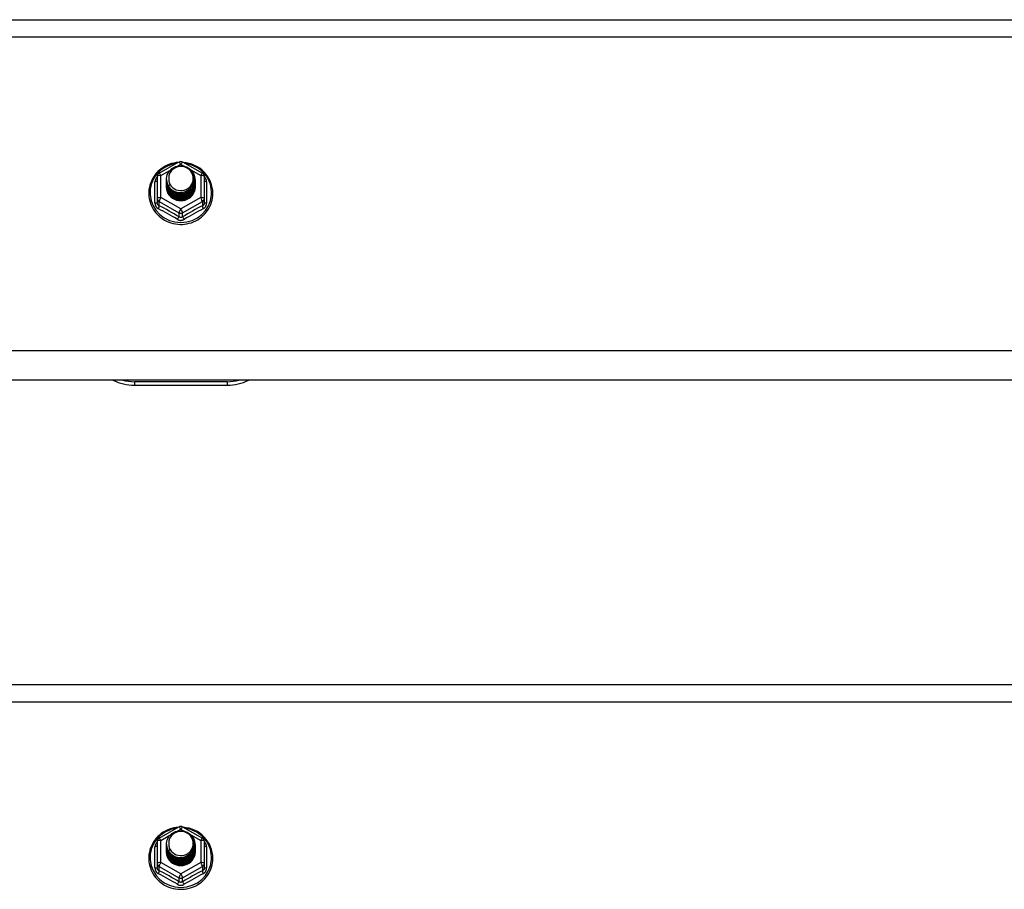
# Model space of a CAD drawing. Header units: inches. Extents: x 96 to 240, y 67 to 108.
# Tile 23 of 33: x 183 to 193, y 87 to 97. Entities that reach past the tile are written whole.
import ezdxf

# ---------------------------------------------------------------- set-up
doc = ezdxf.new("R2010")
doc.units = ezdxf.units.IN
doc.header["$MEASUREMENT"] = 0
doc.layers.add('Visible Edges(ANSI)', color=7, linetype='Continuous', lineweight=25)
doc.layers.add('Visible Tangent Edges(ANSI)', color=7, linetype='Continuous', lineweight=25)

msp = doc.modelspace()

# ---------------------------------------------------------------- linework, layer by layer
at = {"layer": 'Visible Edges(ANSI)'}
for p, q in [((168.974, 96.603), (238.608, 96.603)), ((184.374, 94.949), (184.588, 95.069)), ((184.627, 95.069), (184.841, 94.949)), ((184.354, 94.914), (184.354, 94.675)), ((184.454, 94.883), (184.454, 94.884)), ((184.454, 94.871), (184.454, 94.871)), ((184.454, 94.858), (184.454, 94.859)), ((184.454, 94.846), (184.454, 94.846)), ((184.454, 94.833), (184.454, 94.834)), ((184.454, 94.821), (184.454, 94.821)), ((184.761, 94.877), (184.761, 94.878)), ((184.761, 94.865), (184.761, 94.865)), ((184.761, 94.852), (184.761, 94.852)), ((184.761, 94.84), (184.761, 94.84)), ((184.761, 94.827), (184.761, 94.827)), ((184.761, 94.814), (184.761, 94.815)), ((184.862, 94.675), (184.862, 94.914)), ((184.454, 94.808), (184.454, 94.809)), ((184.354, 94.675), (184.354, 94.63)), ((184.59, 94.662), (184.588, 94.653)), ((184.862, 94.63), (184.862, 94.675)), ((238.608, 92.718), (168.974, 92.718)), ((184.108, 92.662), (185.108, 92.662)), ((168.974, 89.436), (238.608, 89.436)), ((184.374, 87.782), (184.588, 87.902)), ((184.627, 87.902), (184.841, 87.782)), ((184.354, 87.747), (184.354, 87.508)), ((184.454, 87.716), (184.454, 87.717)), ((184.761, 87.71), (184.761, 87.711)), ((184.862, 87.508), (184.862, 87.747)), ((184.454, 87.704), (184.454, 87.704)), ((184.454, 87.691), (184.454, 87.692)), ((184.454, 87.679), (184.454, 87.679)), ((184.454, 87.666), (184.454, 87.667)), ((184.454, 87.654), (184.454, 87.654)), ((184.454, 87.641), (184.454, 87.642)), ((184.761, 87.698), (184.761, 87.698)), ((184.761, 87.685), (184.761, 87.685)), ((184.761, 87.673), (184.761, 87.673)), ((184.761, 87.66), (184.761, 87.66)), ((184.761, 87.647), (184.761, 87.648)), ((184.354, 87.508), (184.354, 87.463)), ((184.59, 87.495), (184.588, 87.486)), ((184.862, 87.463), (184.862, 87.508))]:
    msp.add_line(p, q, dxfattribs=at)
at = {"layer": 'Visible Edges(ANSI)', "flags": 128}
for points in [[(184.582, 95.065), (184.557, 95.062), (184.532, 95.058), (184.508, 95.052), (184.485, 95.044), (184.462, 95.034), (184.439, 95.023), (184.418, 95.011), (184.398, 94.997), (184.378, 94.981), (184.36, 94.965), (184.344, 94.947), (184.328, 94.927), (184.314, 94.907), (184.302, 94.886), (184.291, 94.864), (184.282, 94.842), (184.274, 94.819), (184.269, 94.795), (184.265, 94.771), (184.263, 94.747), (184.263, 94.722), (184.264, 94.698), (184.268, 94.674), (184.273, 94.65), (184.28, 94.627), (184.288, 94.604), (184.299, 94.582), (184.311, 94.561), (184.324, 94.54), (184.339, 94.521), (184.356, 94.503), (184.373, 94.485), (184.392, 94.47), (184.412, 94.455), (184.433, 94.442), (184.455, 94.431), (184.478, 94.421), (184.502, 94.413), (184.526, 94.406), (184.55, 94.401), (184.575, 94.398), (184.6, 94.397), (184.625, 94.397), (184.649, 94.399), (184.674, 94.403), (184.698, 94.408), (184.722, 94.415), (184.745, 94.424), (184.768, 94.435), (184.79, 94.447), (184.81, 94.46), (184.83, 94.475), (184.849, 94.491), (184.866, 94.509), (184.882, 94.528), (184.896, 94.547), (184.909, 94.568), (184.921, 94.59), (184.93, 94.612), (184.938, 94.635), (184.945, 94.659), (184.949, 94.683), (184.952, 94.707), (184.953, 94.731)], [(184.475, 94.81), (184.459, 94.849), (184.454, 94.89), (184.462, 94.931), (184.482, 94.968), (184.512, 94.998), (184.55, 95.019), (184.592, 95.029), (184.636, 95.026), (184.677, 95.012), (184.713, 94.987), (184.74, 94.954), (184.757, 94.914), (184.761, 94.871), (184.753, 94.829), (184.733, 94.791), (184.703, 94.76), (184.666, 94.738), (184.623, 94.727), (184.579, 94.728), (184.538, 94.741), (184.502, 94.765), (184.475, 94.797), (184.459, 94.836), (184.454, 94.877)], [(184.953, 94.731), (184.951, 94.762), (184.947, 94.793), (184.939, 94.824), (184.929, 94.854), (184.916, 94.882), (184.9, 94.909), (184.881, 94.935), (184.86, 94.959), (184.837, 94.981), (184.812, 95.001), (184.786, 95.018), (184.757, 95.033), (184.728, 95.045), (184.697, 95.054), (184.666, 95.061), (184.634, 95.065)], [(184.492, 94.955), (184.491, 94.952), (184.489, 94.95), (184.488, 94.947), (184.487, 94.945), (184.486, 94.942), (184.485, 94.939), (184.484, 94.937), (184.483, 94.934), (184.482, 94.931), (184.482, 94.929), (184.481, 94.926), (184.48, 94.923), (184.48, 94.92), (184.479, 94.918), (184.479, 94.915), (184.479, 94.912), (184.478, 94.909), (184.478, 94.906), (184.478, 94.904), (184.478, 94.901), (184.478, 94.898), (184.478, 94.895), (184.478, 94.892), (184.478, 94.89)], [(184.494, 94.785), (184.516, 94.767), (184.543, 94.752), (184.571, 94.744), (184.601, 94.74), (184.631, 94.743), (184.66, 94.751), (184.686, 94.765), (184.71, 94.784), (184.728, 94.807), (184.742, 94.833), (184.75, 94.861), (184.752, 94.89), (184.747, 94.919), (184.736, 94.946), (184.72, 94.971), (184.699, 94.992), (184.674, 95.008), (184.645, 95.018), (184.616, 95.022), (184.586, 95.02), (184.557, 95.012), (184.531, 94.998), (184.509, 94.978), (184.492, 94.955)], [(184.454, 94.883), (184.454, 94.879), (184.454, 94.874), (184.455, 94.87), (184.455, 94.866), (184.456, 94.861), (184.457, 94.857), (184.458, 94.852), (184.459, 94.848), (184.46, 94.844), (184.461, 94.839), (184.463, 94.835), (184.464, 94.831), (184.466, 94.827), (184.468, 94.823), (184.47, 94.819), (184.472, 94.815), (184.474, 94.811), (184.477, 94.807), (184.479, 94.803), (184.482, 94.799), (184.485, 94.796), (184.488, 94.792), (184.491, 94.789), (184.494, 94.785)], [(184.454, 94.871), (184.455, 94.852), (184.459, 94.833), (184.466, 94.815), (184.475, 94.798), (184.486, 94.782), (184.499, 94.767), (184.514, 94.755), (184.531, 94.744), (184.549, 94.736), (184.568, 94.73), (184.588, 94.727), (184.608, 94.726), (184.628, 94.727), (184.647, 94.731), (184.666, 94.738), (184.684, 94.746), (184.701, 94.758), (184.716, 94.771), (184.729, 94.785), (184.741, 94.802), (184.75, 94.82), (184.756, 94.838), (184.76, 94.857), (184.761, 94.877)], [(184.761, 94.871), (184.761, 94.851), (184.757, 94.831), (184.751, 94.812), (184.743, 94.793), (184.732, 94.776), (184.718, 94.761), (184.703, 94.747), (184.686, 94.735), (184.668, 94.726), (184.648, 94.719), (184.628, 94.715), (184.608, 94.713), (184.587, 94.714), (184.567, 94.718), (184.547, 94.725), (184.529, 94.733), (184.512, 94.744), (184.497, 94.758), (184.484, 94.773), (184.473, 94.789), (184.464, 94.807), (184.458, 94.826), (184.455, 94.845), (184.454, 94.865)], [(184.454, 94.858), (184.455, 94.839), (184.459, 94.82), (184.466, 94.802), (184.475, 94.785), (184.486, 94.769), (184.499, 94.755), (184.514, 94.742), (184.531, 94.732), (184.549, 94.724), (184.568, 94.718), (184.588, 94.714), (184.608, 94.713), (184.628, 94.715), (184.647, 94.719), (184.666, 94.725), (184.684, 94.734), (184.701, 94.745), (184.716, 94.758), (184.729, 94.773), (184.741, 94.789), (184.75, 94.807), (184.756, 94.826), (184.76, 94.845), (184.761, 94.865)], [(184.761, 94.859), (184.761, 94.838), (184.757, 94.818), (184.751, 94.799), (184.743, 94.781), (184.732, 94.764), (184.718, 94.748), (184.703, 94.734), (184.686, 94.723), (184.668, 94.714), (184.648, 94.707), (184.628, 94.702), (184.608, 94.701), (184.587, 94.702), (184.567, 94.706), (184.547, 94.712), (184.529, 94.721), (184.512, 94.732), (184.497, 94.745), (184.484, 94.76), (184.473, 94.777), (184.464, 94.794), (184.458, 94.813), (184.455, 94.833), (184.454, 94.852)], [(184.454, 94.846), (184.455, 94.827), (184.459, 94.808), (184.466, 94.79), (184.475, 94.773), (184.486, 94.757), (184.499, 94.742), (184.514, 94.73), (184.531, 94.719), (184.549, 94.711), (184.568, 94.705), (184.588, 94.701), (184.608, 94.7), (184.628, 94.702), (184.647, 94.706), (184.666, 94.713), (184.684, 94.721), (184.701, 94.732), (184.716, 94.746), (184.729, 94.76), (184.741, 94.777), (184.75, 94.794), (184.756, 94.813), (184.76, 94.832), (184.761, 94.852)], [(184.761, 94.846), (184.761, 94.826), (184.757, 94.806), (184.751, 94.787), (184.743, 94.768), (184.732, 94.751), (184.718, 94.736), (184.703, 94.722), (184.686, 94.71), (184.668, 94.701), (184.648, 94.694), (184.628, 94.69), (184.608, 94.688), (184.587, 94.689), (184.567, 94.693), (184.547, 94.699), (184.529, 94.708), (184.512, 94.719), (184.497, 94.732), (184.484, 94.747), (184.473, 94.764), (184.464, 94.782), (184.458, 94.801), (184.455, 94.82), (184.454, 94.84)], [(184.454, 94.833), (184.455, 94.814), (184.459, 94.795), (184.466, 94.777), (184.475, 94.76), (184.486, 94.744), (184.499, 94.73), (184.514, 94.717), (184.531, 94.707), (184.549, 94.698), (184.568, 94.692), (184.588, 94.689), (184.608, 94.688), (184.628, 94.689), (184.647, 94.693), (184.666, 94.7), (184.684, 94.709), (184.701, 94.72), (184.716, 94.733), (184.729, 94.748), (184.741, 94.764), (184.75, 94.782), (184.756, 94.801), (184.76, 94.82), (184.761, 94.84)], [(184.761, 94.833), (184.761, 94.813), (184.757, 94.793), (184.751, 94.774), (184.743, 94.756), (184.732, 94.739), (184.718, 94.723), (184.703, 94.709), (184.686, 94.698), (184.668, 94.688), (184.648, 94.682), (184.628, 94.677), (184.608, 94.676), (184.587, 94.677), (184.567, 94.681), (184.547, 94.687), (184.529, 94.696), (184.512, 94.707), (184.497, 94.72), (184.484, 94.735), (184.473, 94.751), (184.464, 94.769), (184.458, 94.788), (184.455, 94.808), (184.454, 94.827)], [(184.454, 94.821), (184.455, 94.802), (184.459, 94.783), (184.466, 94.765), (184.475, 94.748), (184.486, 94.732), (184.499, 94.717), (184.514, 94.705), (184.531, 94.694), (184.549, 94.686), (184.568, 94.68), (184.588, 94.676), (184.608, 94.675), (184.628, 94.677), (184.647, 94.681), (184.666, 94.687), (184.684, 94.696), (184.701, 94.707), (184.716, 94.72), (184.729, 94.735), (184.741, 94.752), (184.75, 94.769), (184.756, 94.788), (184.76, 94.807), (184.761, 94.827)], [(184.761, 94.821), (184.761, 94.801), (184.757, 94.781), (184.751, 94.761), (184.743, 94.743), (184.732, 94.726), (184.718, 94.71), (184.703, 94.697), (184.686, 94.685), (184.668, 94.676), (184.648, 94.669), (184.628, 94.665), (184.608, 94.663), (184.587, 94.664), (184.567, 94.668), (184.547, 94.674), (184.529, 94.683), (184.512, 94.694), (184.497, 94.707), (184.484, 94.722), (184.473, 94.739), (184.464, 94.757), (184.458, 94.776), (184.455, 94.795), (184.454, 94.815)], [(184.454, 94.808), (184.455, 94.789), (184.459, 94.77), (184.466, 94.752), (184.475, 94.735), (184.486, 94.719), (184.499, 94.705), (184.514, 94.692), (184.531, 94.682), (184.549, 94.673), (184.568, 94.667), (184.588, 94.664), (184.608, 94.663), (184.628, 94.664), (184.647, 94.668), (184.666, 94.675), (184.684, 94.684), (184.701, 94.695), (184.716, 94.708), (184.729, 94.723), (184.741, 94.739), (184.75, 94.757), (184.756, 94.775), (184.76, 94.795), (184.761, 94.814)], [(184.492, 94.824), (184.491, 94.824), (184.491, 94.823), (184.49, 94.823), (184.489, 94.822), (184.489, 94.821), (184.488, 94.821), (184.487, 94.82), (184.486, 94.82), (184.486, 94.819), (184.485, 94.818), (184.484, 94.818), (184.484, 94.817), (184.483, 94.817), (184.482, 94.816), (184.481, 94.815), (184.481, 94.815), (184.48, 94.814), (184.479, 94.814), (184.479, 94.813), (184.478, 94.812), (184.477, 94.812), (184.476, 94.811), (184.476, 94.811), (184.475, 94.81)], [(184.478, 94.89), (184.478, 94.887), (184.478, 94.884), (184.478, 94.881), (184.478, 94.878), (184.478, 94.876), (184.478, 94.873), (184.478, 94.87), (184.479, 94.867), (184.479, 94.864), (184.479, 94.862), (184.48, 94.859), (184.481, 94.856), (184.481, 94.853), (184.482, 94.851), (184.483, 94.848), (184.483, 94.845), (184.484, 94.843), (184.485, 94.84), (184.486, 94.837), (184.487, 94.835), (184.488, 94.832), (184.49, 94.83), (184.491, 94.827), (184.492, 94.824)], [(184.588, 94.653), (184.58, 94.655), (184.572, 94.656), (184.564, 94.659), (184.556, 94.661), (184.549, 94.664), (184.541, 94.667), (184.534, 94.671), (184.527, 94.675), (184.52, 94.68), (184.513, 94.684), (184.507, 94.689), (184.501, 94.695), (184.496, 94.701), (184.49, 94.707), (184.485, 94.713), (184.48, 94.719), (184.476, 94.726), (184.472, 94.733), (184.469, 94.74), (184.466, 94.747), (184.463, 94.755), (184.461, 94.762), (184.459, 94.77), (184.457, 94.778)], [(184.582, 87.898), (184.557, 87.895), (184.532, 87.891), (184.508, 87.885), (184.485, 87.877), (184.462, 87.867), (184.439, 87.856), (184.418, 87.844), (184.398, 87.83), (184.378, 87.814), (184.36, 87.798), (184.344, 87.78), (184.328, 87.76), (184.314, 87.74), (184.302, 87.719), (184.291, 87.697), (184.282, 87.675), (184.274, 87.652), (184.269, 87.628), (184.265, 87.604), (184.263, 87.58), (184.263, 87.555), (184.264, 87.531), (184.268, 87.507), (184.273, 87.483), (184.28, 87.46), (184.288, 87.437), (184.299, 87.415), (184.311, 87.394), (184.324, 87.373), (184.339, 87.354), (184.356, 87.336), (184.373, 87.318), (184.392, 87.303), (184.412, 87.288), (184.433, 87.275), (184.455, 87.264), (184.478, 87.254), (184.502, 87.246), (184.526, 87.239), (184.55, 87.234), (184.575, 87.231), (184.6, 87.23), (184.625, 87.23), (184.649, 87.232), (184.674, 87.236), (184.698, 87.241), (184.722, 87.248), (184.745, 87.257), (184.768, 87.268), (184.79, 87.28), (184.81, 87.293), (184.83, 87.308), (184.849, 87.324), (184.866, 87.342), (184.882, 87.361), (184.896, 87.38), (184.909, 87.401), (184.921, 87.423), (184.93, 87.445), (184.938, 87.468), (184.945, 87.492), (184.949, 87.516), (184.952, 87.54), (184.953, 87.564)], [(184.475, 87.643), (184.459, 87.682), (184.454, 87.723), (184.462, 87.764), (184.482, 87.801), (184.512, 87.831), (184.55, 87.852), (184.592, 87.862), (184.636, 87.859), (184.677, 87.845), (184.713, 87.82), (184.74, 87.787), (184.757, 87.747), (184.761, 87.704), (184.753, 87.662), (184.733, 87.624), (184.703, 87.593), (184.666, 87.571), (184.623, 87.56), (184.579, 87.561), (184.538, 87.574), (184.502, 87.598), (184.475, 87.63), (184.459, 87.669), (184.454, 87.71)], [(184.494, 87.618), (184.516, 87.6), (184.543, 87.585), (184.571, 87.577), (184.601, 87.573), (184.631, 87.576), (184.66, 87.584), (184.686, 87.598), (184.71, 87.617), (184.728, 87.64), (184.742, 87.666), (184.75, 87.694), (184.752, 87.723), (184.747, 87.752), (184.736, 87.779), (184.72, 87.804), (184.699, 87.825), (184.674, 87.841), (184.645, 87.851), (184.616, 87.855), (184.586, 87.853), (184.557, 87.845), (184.531, 87.831), (184.509, 87.811), (184.492, 87.788)], [(184.953, 87.564), (184.951, 87.595), (184.947, 87.626), (184.939, 87.657), (184.929, 87.687), (184.916, 87.715), (184.9, 87.742), (184.881, 87.768), (184.86, 87.792), (184.837, 87.814), (184.812, 87.834), (184.786, 87.851), (184.757, 87.866), (184.728, 87.878), (184.697, 87.887), (184.666, 87.894), (184.634, 87.898)], [(184.454, 87.716), (184.454, 87.712), (184.454, 87.707), (184.455, 87.703), (184.455, 87.699), (184.456, 87.694), (184.457, 87.69), (184.458, 87.685), (184.459, 87.681), (184.46, 87.677), (184.461, 87.672), (184.463, 87.668), (184.464, 87.664), (184.466, 87.66), (184.468, 87.656), (184.47, 87.652), (184.472, 87.648), (184.474, 87.644), (184.477, 87.64), (184.479, 87.636), (184.482, 87.632), (184.485, 87.629), (184.488, 87.625), (184.491, 87.622), (184.494, 87.618)], [(184.454, 87.704), (184.455, 87.685), (184.459, 87.666), (184.466, 87.648), (184.475, 87.631), (184.486, 87.615), (184.499, 87.6), (184.514, 87.588), (184.531, 87.577), (184.549, 87.569), (184.568, 87.563), (184.588, 87.56), (184.608, 87.559), (184.628, 87.56), (184.647, 87.564), (184.666, 87.571), (184.684, 87.579), (184.701, 87.591), (184.716, 87.604), (184.729, 87.618), (184.741, 87.635), (184.75, 87.653), (184.756, 87.671), (184.76, 87.69), (184.761, 87.71)], [(184.492, 87.788), (184.491, 87.785), (184.489, 87.783), (184.488, 87.78), (184.487, 87.778), (184.486, 87.775), (184.485, 87.772), (184.484, 87.77), (184.483, 87.767), (184.482, 87.764), (184.482, 87.762), (184.481, 87.759), (184.48, 87.756), (184.48, 87.753), (184.479, 87.751), (184.479, 87.748), (184.479, 87.745), (184.478, 87.742), (184.478, 87.739), (184.478, 87.737), (184.478, 87.734), (184.478, 87.731), (184.478, 87.728), (184.478, 87.725), (184.478, 87.723)], [(184.478, 87.723), (184.478, 87.72), (184.478, 87.717), (184.478, 87.714), (184.478, 87.711), (184.478, 87.709), (184.478, 87.706), (184.478, 87.703), (184.479, 87.7), (184.479, 87.697), (184.479, 87.695), (184.48, 87.692), (184.481, 87.689), (184.481, 87.686), (184.482, 87.684), (184.483, 87.681), (184.483, 87.678), (184.484, 87.676), (184.485, 87.673), (184.486, 87.67), (184.487, 87.668), (184.488, 87.665), (184.49, 87.663), (184.491, 87.66), (184.492, 87.657)], [(184.761, 87.704), (184.761, 87.684), (184.757, 87.664), (184.751, 87.645), (184.743, 87.626), (184.732, 87.609), (184.718, 87.594), (184.703, 87.58), (184.686, 87.568), (184.668, 87.559), (184.648, 87.552), (184.628, 87.548), (184.608, 87.546), (184.587, 87.547), (184.567, 87.551), (184.547, 87.558), (184.529, 87.566), (184.512, 87.577), (184.497, 87.591), (184.484, 87.606), (184.473, 87.622), (184.464, 87.64), (184.458, 87.659), (184.455, 87.678), (184.454, 87.698)], [(184.454, 87.691), (184.455, 87.672), (184.459, 87.653), (184.466, 87.635), (184.475, 87.618), (184.486, 87.602), (184.499, 87.588), (184.514, 87.575), (184.531, 87.565), (184.549, 87.557), (184.568, 87.551), (184.588, 87.547), (184.608, 87.546), (184.628, 87.548), (184.647, 87.552), (184.666, 87.558), (184.684, 87.567), (184.701, 87.578), (184.716, 87.591), (184.729, 87.606), (184.741, 87.622), (184.75, 87.64), (184.756, 87.659), (184.76, 87.678), (184.761, 87.698)], [(184.761, 87.692), (184.761, 87.671), (184.757, 87.651), (184.751, 87.632), (184.743, 87.614), (184.732, 87.597), (184.718, 87.581), (184.703, 87.567), (184.686, 87.556), (184.668, 87.547), (184.648, 87.54), (184.628, 87.535), (184.608, 87.534), (184.587, 87.535), (184.567, 87.539), (184.547, 87.545), (184.529, 87.554), (184.512, 87.565), (184.497, 87.578), (184.484, 87.593), (184.473, 87.61), (184.464, 87.627), (184.458, 87.646), (184.455, 87.666), (184.454, 87.685)], [(184.454, 87.679), (184.455, 87.66), (184.459, 87.641), (184.466, 87.623), (184.475, 87.606), (184.486, 87.59), (184.499, 87.575), (184.514, 87.563), (184.531, 87.552), (184.549, 87.544), (184.568, 87.538), (184.588, 87.534), (184.608, 87.533), (184.628, 87.535), (184.647, 87.539), (184.666, 87.546), (184.684, 87.554), (184.701, 87.565), (184.716, 87.579), (184.729, 87.593), (184.741, 87.61), (184.75, 87.627), (184.756, 87.646), (184.76, 87.665), (184.761, 87.685)], [(184.761, 87.679), (184.761, 87.659), (184.757, 87.639), (184.751, 87.62), (184.743, 87.601), (184.732, 87.584), (184.718, 87.569), (184.703, 87.555), (184.686, 87.543), (184.668, 87.534), (184.648, 87.527), (184.628, 87.523), (184.608, 87.521), (184.587, 87.522), (184.567, 87.526), (184.547, 87.532), (184.529, 87.541), (184.512, 87.552), (184.497, 87.565), (184.484, 87.58), (184.473, 87.597), (184.464, 87.615), (184.458, 87.634), (184.455, 87.653), (184.454, 87.673)], [(184.454, 87.666), (184.455, 87.647), (184.459, 87.628), (184.466, 87.61), (184.475, 87.593), (184.486, 87.577), (184.499, 87.563), (184.514, 87.55), (184.531, 87.54), (184.549, 87.531), (184.568, 87.525), (184.588, 87.522), (184.608, 87.521), (184.628, 87.522), (184.647, 87.526), (184.666, 87.533), (184.684, 87.542), (184.701, 87.553), (184.716, 87.566), (184.729, 87.581), (184.741, 87.597), (184.75, 87.615), (184.756, 87.634), (184.76, 87.653), (184.761, 87.673)], [(184.761, 87.666), (184.761, 87.646), (184.757, 87.626), (184.751, 87.607), (184.743, 87.589), (184.732, 87.572), (184.718, 87.556), (184.703, 87.542), (184.686, 87.531), (184.668, 87.521), (184.648, 87.515), (184.628, 87.51), (184.608, 87.509), (184.587, 87.51), (184.567, 87.514), (184.547, 87.52), (184.529, 87.529), (184.512, 87.54), (184.497, 87.553), (184.484, 87.568), (184.473, 87.584), (184.464, 87.602), (184.458, 87.621), (184.455, 87.641), (184.454, 87.66)], [(184.454, 87.654), (184.455, 87.635), (184.459, 87.616), (184.466, 87.598), (184.475, 87.581), (184.486, 87.565), (184.499, 87.55), (184.514, 87.538), (184.531, 87.527), (184.549, 87.519), (184.568, 87.513), (184.588, 87.509), (184.608, 87.508), (184.628, 87.51), (184.647, 87.514), (184.666, 87.52), (184.684, 87.529), (184.701, 87.54), (184.716, 87.553), (184.729, 87.568), (184.741, 87.585), (184.75, 87.602), (184.756, 87.621), (184.76, 87.64), (184.761, 87.66)], [(184.761, 87.654), (184.761, 87.634), (184.757, 87.614), (184.751, 87.594), (184.743, 87.576), (184.732, 87.559), (184.718, 87.543), (184.703, 87.53), (184.686, 87.518), (184.668, 87.509), (184.648, 87.502), (184.628, 87.498), (184.608, 87.496), (184.587, 87.497), (184.567, 87.501), (184.547, 87.507), (184.529, 87.516), (184.512, 87.527), (184.497, 87.54), (184.484, 87.555), (184.473, 87.572), (184.464, 87.59), (184.458, 87.609), (184.455, 87.628), (184.454, 87.648)], [(184.454, 87.641), (184.455, 87.622), (184.459, 87.603), (184.466, 87.585), (184.475, 87.568), (184.486, 87.552), (184.499, 87.538), (184.514, 87.525), (184.531, 87.515), (184.549, 87.506), (184.568, 87.5), (184.588, 87.497), (184.608, 87.496), (184.628, 87.497), (184.647, 87.501), (184.666, 87.508), (184.684, 87.517), (184.701, 87.528), (184.716, 87.541), (184.729, 87.556), (184.741, 87.572), (184.75, 87.59), (184.756, 87.608), (184.76, 87.628), (184.761, 87.647)], [(184.588, 87.486), (184.58, 87.488), (184.572, 87.489), (184.564, 87.492), (184.556, 87.494), (184.549, 87.497), (184.541, 87.5), (184.534, 87.504), (184.527, 87.508), (184.52, 87.513), (184.513, 87.517), (184.507, 87.522), (184.501, 87.528), (184.496, 87.534), (184.49, 87.54), (184.485, 87.546), (184.48, 87.552), (184.476, 87.559), (184.472, 87.566), (184.469, 87.573), (184.466, 87.58), (184.463, 87.588), (184.461, 87.595), (184.459, 87.603), (184.457, 87.611)], [(184.492, 87.657), (184.491, 87.657), (184.491, 87.656), (184.49, 87.656), (184.489, 87.655), (184.489, 87.654), (184.488, 87.654), (184.487, 87.653), (184.486, 87.653), (184.486, 87.652), (184.485, 87.651), (184.484, 87.651), (184.484, 87.65), (184.483, 87.65), (184.482, 87.649), (184.481, 87.648), (184.481, 87.648), (184.48, 87.647), (184.479, 87.647), (184.479, 87.646), (184.478, 87.645), (184.477, 87.645), (184.476, 87.644), (184.476, 87.644), (184.475, 87.643)]]:
    msp.add_lwpolyline(points, dxfattribs=at)
at = {"layer": 'Visible Edges(ANSI)'}
for centre, radius, start, end in [((184.608, 95.034), 0.0394, 60.8255, 119.1745), ((184.393, 94.914), 0.0394, 119.1745, 180), ((184.822, 94.914), 0.0394, 0, 60.8255), ((184.108, 93.162), 0.5, 242.5014, 270), ((185.108, 93.162), 0.5, 270, 297.4986), ((184.608, 87.867), 0.0394, 60.8255, 119.1745), ((184.393, 87.747), 0.0394, 119.1745, 180), ((184.822, 87.747), 0.0394, 0, 60.8255)]:
    msp.add_arc(centre, radius, start, end, dxfattribs=at)
for centre, major_axis, start_param, end_param in [((184.608, 94.89), (0.134, 0), 3.671471, 8.899926), ((184.608, 94.805), (-0.158, 0), 6.032414, 9.675269), ((184.608, 94.885), (0.154, 0), 3.669461, 3.875388), ((184.608, 87.723), (0.134, 0), 3.671471, 8.899926), ((184.608, 87.638), (-0.158, 0), 6.032414, 9.675269), ((184.608, 87.718), (0.154, 0), 3.669461, 3.875388)]:
    msp.add_ellipse(centre, major_axis=major_axis, ratio=0.966998, start_param=start_param, end_param=end_param, dxfattribs=at)
at = {"layer": 'Visible Tangent Edges(ANSI)'}
for p, q in [((168.974, 96.417), (238.608, 96.417)), ((184.576, 95.026), (184.608, 95.044)), ((184.608, 95.044), (184.642, 95.025)), ((184.393, 94.924), (184.491, 94.979)), ((184.393, 94.685), (184.393, 94.924)), ((184.717, 94.983), (184.822, 94.924)), ((184.822, 94.924), (184.822, 94.685)), ((184.329, 94.627), (184.329, 94.854)), ((184.886, 94.854), (184.886, 94.627)), ((184.373, 94.642), (184.588, 94.522)), ((184.373, 94.597), (184.373, 94.642)), ((184.608, 94.565), (184.393, 94.685)), ((184.822, 94.685), (184.608, 94.565)), ((184.627, 94.522), (184.842, 94.642)), ((184.842, 94.642), (184.842, 94.597)), ((184.588, 94.522), (184.588, 94.477)), ((184.627, 94.477), (184.627, 94.522)), ((238.608, 93.032), (168.974, 93.032)), ((185.108, 92.701), (184.108, 92.701)), ((184.108, 92.701), (184.108, 92.662)), ((185.108, 92.701), (185.108, 92.662)), ((168.974, 89.25), (238.608, 89.25)), ((184.393, 87.757), (184.491, 87.812)), ((184.576, 87.859), (184.608, 87.877)), ((184.608, 87.877), (184.642, 87.858)), ((184.717, 87.816), (184.822, 87.757)), ((184.393, 87.518), (184.393, 87.757)), ((184.822, 87.757), (184.822, 87.518)), ((184.329, 87.46), (184.329, 87.687)), ((184.886, 87.687), (184.886, 87.46)), ((184.608, 87.398), (184.393, 87.518)), ((184.822, 87.518), (184.608, 87.398)), ((184.373, 87.475), (184.588, 87.355)), ((184.373, 87.43), (184.373, 87.475)), ((184.627, 87.355), (184.842, 87.475)), ((184.842, 87.475), (184.842, 87.43)), ((184.588, 87.355), (184.588, 87.31)), ((184.627, 87.31), (184.627, 87.355))]:
    msp.add_line(p, q, dxfattribs=at)
at = {"layer": 'Visible Tangent Edges(ANSI)', "flags": 128}
for points in [[(184.354, 94.907), (184.352, 94.905), (184.35, 94.903), (184.348, 94.901), (184.347, 94.899), (184.345, 94.897), (184.343, 94.895), (184.342, 94.893), (184.341, 94.891), (184.339, 94.889), (184.338, 94.887), (184.337, 94.885), (184.336, 94.882), (184.335, 94.88), (184.334, 94.878), (184.333, 94.875), (184.332, 94.873), (184.332, 94.871), (184.331, 94.868), (184.331, 94.866), (184.33, 94.864), (184.33, 94.861), (184.33, 94.859), (184.33, 94.857), (184.329, 94.854)], [(184.886, 94.854), (184.886, 94.857), (184.886, 94.859), (184.885, 94.861), (184.885, 94.864), (184.885, 94.866), (184.884, 94.868), (184.884, 94.871), (184.883, 94.873), (184.882, 94.875), (184.881, 94.878), (184.881, 94.88), (184.88, 94.882), (184.878, 94.885), (184.877, 94.887), (184.876, 94.889), (184.875, 94.891), (184.873, 94.893), (184.872, 94.895), (184.87, 94.897), (184.869, 94.899), (184.867, 94.901), (184.865, 94.903), (184.863, 94.905), (184.862, 94.907)], [(184.329, 94.627), (184.33, 94.624), (184.33, 94.621), (184.33, 94.617), (184.331, 94.614), (184.331, 94.611), (184.332, 94.608), (184.333, 94.605), (184.334, 94.602), (184.335, 94.599), (184.336, 94.596), (184.338, 94.593), (184.34, 94.59), (184.341, 94.587), (184.343, 94.585), (184.345, 94.582), (184.347, 94.58), (184.349, 94.577), (184.351, 94.575), (184.354, 94.573), (184.356, 94.571), (184.359, 94.569), (184.361, 94.568), (184.364, 94.566), (184.367, 94.565)], [(184.373, 94.597), (184.372, 94.598), (184.371, 94.598), (184.369, 94.599), (184.368, 94.6), (184.367, 94.601), (184.365, 94.602), (184.364, 94.603), (184.363, 94.605), (184.362, 94.606), (184.361, 94.607), (184.36, 94.609), (184.359, 94.61), (184.358, 94.611), (184.357, 94.613), (184.357, 94.615), (184.356, 94.616), (184.356, 94.618), (184.355, 94.619), (184.355, 94.621), (184.354, 94.623), (184.354, 94.625), (184.354, 94.626), (184.354, 94.628), (184.354, 94.63)], [(184.862, 94.63), (184.862, 94.628), (184.861, 94.626), (184.861, 94.625), (184.861, 94.623), (184.861, 94.621), (184.86, 94.619), (184.86, 94.618), (184.859, 94.616), (184.859, 94.615), (184.858, 94.613), (184.857, 94.611), (184.856, 94.61), (184.855, 94.609), (184.854, 94.607), (184.853, 94.606), (184.852, 94.605), (184.851, 94.603), (184.85, 94.602), (184.849, 94.601), (184.847, 94.6), (184.846, 94.599), (184.845, 94.598), (184.843, 94.598), (184.842, 94.597)], [(184.848, 94.565), (184.851, 94.566), (184.854, 94.568), (184.857, 94.569), (184.859, 94.571), (184.862, 94.573), (184.864, 94.575), (184.866, 94.577), (184.868, 94.58), (184.87, 94.582), (184.872, 94.585), (184.874, 94.587), (184.876, 94.59), (184.877, 94.593), (184.879, 94.596), (184.88, 94.599), (184.881, 94.602), (184.882, 94.605), (184.883, 94.608), (184.884, 94.611), (184.885, 94.614), (184.885, 94.617), (184.886, 94.621), (184.886, 94.624), (184.886, 94.627)], [(184.57, 94.451), (184.573, 94.449), (184.576, 94.448), (184.579, 94.446), (184.582, 94.445), (184.585, 94.444), (184.588, 94.443), (184.591, 94.442), (184.595, 94.442), (184.598, 94.441), (184.601, 94.441), (184.604, 94.44), (184.608, 94.44), (184.611, 94.44), (184.614, 94.441), (184.617, 94.441), (184.621, 94.442), (184.624, 94.442), (184.627, 94.443), (184.63, 94.444), (184.633, 94.445), (184.636, 94.446), (184.639, 94.448), (184.642, 94.449), (184.645, 94.451)], [(184.627, 94.477), (184.626, 94.476), (184.624, 94.475), (184.623, 94.475), (184.621, 94.474), (184.62, 94.473), (184.618, 94.473), (184.616, 94.472), (184.615, 94.472), (184.613, 94.472), (184.611, 94.471), (184.609, 94.471), (184.608, 94.471), (184.606, 94.471), (184.604, 94.471), (184.603, 94.472), (184.601, 94.472), (184.599, 94.472), (184.597, 94.473), (184.596, 94.473), (184.594, 94.474), (184.593, 94.475), (184.591, 94.475), (184.589, 94.476), (184.588, 94.477)], [(184.354, 87.74), (184.352, 87.738), (184.35, 87.736), (184.348, 87.734), (184.347, 87.732), (184.345, 87.73), (184.343, 87.728), (184.342, 87.726), (184.341, 87.724), (184.339, 87.722), (184.338, 87.72), (184.337, 87.718), (184.336, 87.715), (184.335, 87.713), (184.334, 87.711), (184.333, 87.708), (184.332, 87.706), (184.332, 87.704), (184.331, 87.701), (184.331, 87.699), (184.33, 87.697), (184.33, 87.694), (184.33, 87.692), (184.33, 87.69), (184.329, 87.687)], [(184.886, 87.687), (184.886, 87.69), (184.886, 87.692), (184.885, 87.694), (184.885, 87.697), (184.885, 87.699), (184.884, 87.701), (184.884, 87.704), (184.883, 87.706), (184.882, 87.708), (184.881, 87.711), (184.881, 87.713), (184.88, 87.715), (184.878, 87.718), (184.877, 87.72), (184.876, 87.722), (184.875, 87.724), (184.873, 87.726), (184.872, 87.728), (184.87, 87.73), (184.869, 87.732), (184.867, 87.734), (184.865, 87.736), (184.863, 87.738), (184.862, 87.74)], [(184.329, 87.46), (184.33, 87.457), (184.33, 87.454), (184.33, 87.45), (184.331, 87.447), (184.331, 87.444), (184.332, 87.441), (184.333, 87.438), (184.334, 87.435), (184.335, 87.432), (184.336, 87.429), (184.338, 87.426), (184.34, 87.423), (184.341, 87.42), (184.343, 87.418), (184.345, 87.415), (184.347, 87.413), (184.349, 87.41), (184.351, 87.408), (184.354, 87.406), (184.356, 87.404), (184.359, 87.402), (184.361, 87.401), (184.364, 87.399), (184.367, 87.398)], [(184.373, 87.43), (184.372, 87.431), (184.371, 87.431), (184.369, 87.432), (184.368, 87.433), (184.367, 87.434), (184.365, 87.435), (184.364, 87.436), (184.363, 87.438), (184.362, 87.439), (184.361, 87.44), (184.36, 87.442), (184.359, 87.443), (184.358, 87.444), (184.357, 87.446), (184.357, 87.448), (184.356, 87.449), (184.356, 87.451), (184.355, 87.452), (184.355, 87.454), (184.354, 87.456), (184.354, 87.458), (184.354, 87.459), (184.354, 87.461), (184.354, 87.463)], [(184.862, 87.463), (184.862, 87.461), (184.861, 87.459), (184.861, 87.458), (184.861, 87.456), (184.861, 87.454), (184.86, 87.452), (184.86, 87.451), (184.859, 87.449), (184.859, 87.448), (184.858, 87.446), (184.857, 87.444), (184.856, 87.443), (184.855, 87.442), (184.854, 87.44), (184.853, 87.439), (184.852, 87.438), (184.851, 87.436), (184.85, 87.435), (184.849, 87.434), (184.847, 87.433), (184.846, 87.432), (184.845, 87.431), (184.843, 87.431), (184.842, 87.43)], [(184.848, 87.398), (184.851, 87.399), (184.854, 87.401), (184.857, 87.402), (184.859, 87.404), (184.862, 87.406), (184.864, 87.408), (184.866, 87.41), (184.868, 87.413), (184.87, 87.415), (184.872, 87.418), (184.874, 87.42), (184.876, 87.423), (184.877, 87.426), (184.879, 87.429), (184.88, 87.432), (184.881, 87.435), (184.882, 87.438), (184.883, 87.441), (184.884, 87.444), (184.885, 87.447), (184.885, 87.45), (184.886, 87.454), (184.886, 87.457), (184.886, 87.46)], [(184.57, 87.284), (184.573, 87.282), (184.576, 87.281), (184.579, 87.279), (184.582, 87.278), (184.585, 87.277), (184.588, 87.276), (184.591, 87.275), (184.595, 87.275), (184.598, 87.274), (184.601, 87.274), (184.604, 87.273), (184.608, 87.273), (184.611, 87.273), (184.614, 87.274), (184.617, 87.274), (184.621, 87.275), (184.624, 87.275), (184.627, 87.276), (184.63, 87.277), (184.633, 87.278), (184.636, 87.279), (184.639, 87.281), (184.642, 87.282), (184.645, 87.284)], [(184.627, 87.31), (184.626, 87.309), (184.624, 87.308), (184.623, 87.308), (184.621, 87.307), (184.62, 87.306), (184.618, 87.306), (184.616, 87.305), (184.615, 87.305), (184.613, 87.305), (184.611, 87.304), (184.609, 87.304), (184.608, 87.304), (184.606, 87.304), (184.604, 87.304), (184.603, 87.305), (184.601, 87.305), (184.599, 87.305), (184.597, 87.306), (184.596, 87.306), (184.594, 87.307), (184.593, 87.308), (184.591, 87.308), (184.589, 87.309), (184.588, 87.31)]]:
    msp.add_lwpolyline(points, dxfattribs=at)
at = {"layer": 'Visible Tangent Edges(ANSI)'}
for centre, start, end in [((184.108, 93.17), 254.5326, 270), ((185.108, 93.17), 270, 285.4674)]:
    msp.add_arc(centre, 0.469, start, end, dxfattribs=at)
for centre, major_axis, ratio, start_param, end_param in [((184.608, 94.737), (0.331, 0), 0.966998, 1.708073, 7.716705), ((184.608, 95.034), (-0.0192, 0.0344), 0.127392, 4.936728, 6.283185), ((184.608, 95.034), (0.0192, 0.0344), 0.127392, 0, 1.346458), ((184.393, 94.914), (-0.0394, 0), 0.254784, 4.712389, 6.283185), ((184.393, 94.914), (-0.0192, 0.0344), 0.127392, 4.936728, 6.283185), ((184.822, 94.914), (0.0192, 0.0344), 0.127392, 0, 1.346458), ((184.822, 94.914), (0.0394, 0), 0.254784, 0, 1.570796), ((184.314, 94.87), (0.0394, 0), 0.420933, 5.107073, 6.283185), ((184.901, 94.87), (-0.0394, 0), 0.420933, 0, 1.176113), ((184.314, 94.63), (0.0394, 0), 0.080687, 5.107073, 6.283185), ((184.393, 94.675), (-0.0394, 0), 0.254784, 4.712389, 6.283185), ((184.393, 94.675), (-0.0394, 0), 0.966998, 0, 1.047198), ((184.393, 94.675), (-0.0192, -0.0344), 0.127392, 4.48805, 6.058847), ((184.822, 94.675), (0.0394, 0), 0.254784, 0, 1.570796), ((184.822, 94.675), (0.0192, -0.0344), 0.127392, 0.224339, 1.795135), ((184.822, 94.675), (0.0394, 0), 0.966998, 5.235988, 6.283185), ((184.901, 94.63), (-0.0394, 0), 0.080687, 0, 1.176113), ((184.354, 94.564), (0.0178, 0.0351), 0.295528, 4.874003, 6.050115), ((184.469, 94.34), (0.573, -0.342), 0.220649, 1.524932, 1.878631), ((184.481, 94.361), (-0.605, 0.361), 0.220649, 4.666525, 5.020223), ((184.608, 94.555), (-0.0192, -0.0344), 0.127392, 4.48805, 6.058847), ((184.608, 94.555), (0.0394, 0), 0.966998, 4.18879, 5.235988), ((184.608, 94.555), (0.0192, -0.0344), 0.127392, 0.224339, 1.795135), ((184.735, 94.361), (-0.605, -0.361), 0.220649, 4.404555, 4.758253), ((184.747, 94.34), (0.573, 0.342), 0.220649, 1.262962, 1.61666), ((184.862, 94.564), (-0.0178, 0.0351), 0.295528, 0.23307, 1.409183), ((184.568, 94.444), (0.0205, 0.0336), 0.044718, 0.222707, 1.398819), ((184.647, 94.444), (-0.0205, 0.0336), 0.044718, 4.884366, 6.060479), ((184.608, 87.57), (0.331, 0), 0.966998, 1.708073, 7.716705), ((184.608, 87.867), (-0.0192, 0.0344), 0.127392, 4.936728, 6.283185), ((184.608, 87.867), (0.0192, 0.0344), 0.127392, 0, 1.346458), ((184.393, 87.747), (-0.0394, 0), 0.254784, 4.712389, 6.283185), ((184.393, 87.747), (-0.0192, 0.0344), 0.127392, 4.936728, 6.283185), ((184.822, 87.747), (0.0192, 0.0344), 0.127392, 0, 1.346458), ((184.822, 87.747), (0.0394, 0), 0.254784, 0, 1.570796), ((184.314, 87.703), (0.0394, 0), 0.420933, 5.107073, 6.283185), ((184.901, 87.703), (-0.0394, 0), 0.420933, 0, 1.176113), ((184.393, 87.508), (-0.0394, 0), 0.254784, 4.712389, 6.283185), ((184.393, 87.508), (-0.0394, 0), 0.966998, 0, 1.047198), ((184.393, 87.508), (-0.0192, -0.0344), 0.127392, 4.48805, 6.058847), ((184.822, 87.508), (0.0394, 0), 0.254784, 0, 1.570796), ((184.822, 87.508), (0.0192, -0.0344), 0.127392, 0.224339, 1.795135), ((184.822, 87.508), (0.0394, 0), 0.966998, 5.235988, 6.283185), ((184.314, 87.463), (0.0394, 0), 0.080687, 5.107073, 6.283185), ((184.354, 87.397), (0.0178, 0.0351), 0.295528, 4.874003, 6.050115), ((184.469, 87.173), (0.573, -0.342), 0.220649, 1.524932, 1.878631), ((184.481, 87.194), (-0.605, 0.361), 0.220649, 4.666525, 5.020223), ((184.608, 87.388), (-0.0192, -0.0344), 0.127392, 4.48805, 6.058847), ((184.608, 87.388), (0.0192, -0.0344), 0.127392, 0.224339, 1.795135), ((184.735, 87.194), (-0.605, -0.361), 0.220649, 4.404555, 4.758253), ((184.747, 87.173), (0.573, 0.342), 0.220649, 1.262962, 1.61666), ((184.862, 87.397), (-0.0178, 0.0351), 0.295528, 0.23307, 1.409183), ((184.901, 87.463), (-0.0394, 0), 0.080687, 0, 1.176113), ((184.568, 87.277), (0.0205, 0.0336), 0.044718, 0.222707, 1.398819), ((184.608, 87.388), (0.0394, 0), 0.966998, 4.18879, 5.235988), ((184.647, 87.277), (-0.0205, 0.0336), 0.044718, 4.884366, 6.060479)]:
    msp.add_ellipse(centre, major_axis=major_axis, ratio=ratio, start_param=start_param, end_param=end_param, dxfattribs=at)

doc.saveas('drawing.dxf')
